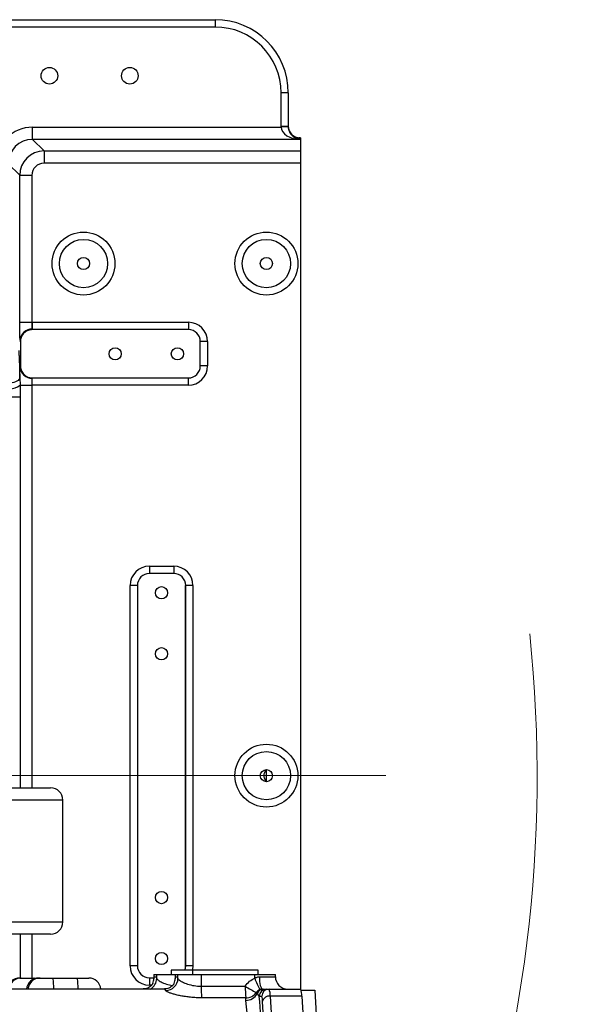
# Model space of a CAD drawing. Header units: millimetres. Extents: x -1 to 10933, y 0 to 7722.
# Tile 91 of 122: x 4304 to 4536, y 6197 to 6601. Entities that reach past the tile are written whole.
import ezdxf

# ---------------------------------------------------------------- set-up
doc = ezdxf.new("R2010")
doc.units = ezdxf.units.MM
doc.header["$LTSCALE"] = 13
doc.header["$PDSIZE"] = -1
doc.dimstyles.new('efort-st-1', dxfattribs={"dimtxt": 100, "dimasz": 100, "dimexe": 1.25, "dimexo": 0.625, "dimtad": 1, "dimdec": 0, "dimdsep": 46, "dimtxsty": 'Standard', "dimcen": 2.5, "dimclrd": 3, "dimclre": 3, "dimadec": 0, "dimazin": 0, "dimtfac": 1, "dimtmove": 0, "dimatfit": 3, "dimfxl": 1, "dimarcsym": 0})

# ---------------------------------------------------------------- blocks, each defined once
blk = doc.blocks.new('SW_CENTERMARKSYMBOL_3')
at = {"color": 0, "linetype": 'Continuous', "lineweight": 18}
blk.add_line((5, 0), (499.96, 0), dxfattribs=at)
blk = doc.blocks.new('*D158')
at = {"color": 3, "lineweight": -2}
for p, q in [((3955.86, 6291.1), (4398.6, 5948.2)), ((4787.32, 5647.14), (4477.66, 5886.97))]:
    blk.add_line(p, q, dxfattribs=at)
at = {"color": 3}
blk.add_solid([(4487.87, 5900.15), (4467.46, 5873.79), (4398.6, 5948.2)], dxfattribs=at)
at = {"layer": 'Defpoints', "color": 0}
for p in [(3955.86, 6291.1), (4398.6, 5948.2)]:
    blk.add_point(p, dxfattribs=at)
at = {"color": 0, "insert": (4709.39, 5771.53), "char_height": 100, "attachment_point": 5, "rotation": 322.2423}
blk.add_mtext('R560', dxfattribs=at)

msp = doc.modelspace()

# ---------------------------------------------------------------- linework, layer by layer
at = {"color": 7, "linetype": 'Continuous', "lineweight": 25}
for p, q in [((4288.81, 6601.1), (4383.81, 6601.1)), ((4383.81, 6598.1), (4288.81, 6598.1)), ((4383.81, 6601.1), (4383.81, 6598.1)), ((4410.81, 6557.27), (4410.81, 6571.1)), ((4413.81, 6571.1), (4410.81, 6571.1)), ((4413.81, 6571.1), (4413.81, 6557.27)), ((4413.81, 6557.27), (4410.81, 6557.27)), ((4308.91, 6552), (4308.91, 6557)), ((4308.91, 6557), (4410.81, 6557)), ((4413.81, 6557.1), (4410.81, 6557)), ((4308.91, 6552), (4313.63, 6547.27)), ((4418.81, 6552), (4308.91, 6552)), ((4417.8, 6552.67), (4418.29, 6552.59)), ((4418.81, 6552.59), (4418.29, 6552.59)), ((4418.81, 6552.59), (4418.81, 6552.49)), ((4418.81, 6552.49), (4418.81, 6552)), ((4418.81, 6552), (4418.81, 6547.27)), ((4313.63, 6547.27), (4313.63, 6542.27)), ((4313.63, 6547.27), (4418.81, 6547.27)), ((4418.81, 6547.27), (4418.81, 6542.27)), ((4303.64, 6537.28), (4298.91, 6542)), ((4418.81, 6542.27), (4313.63, 6542.27)), ((4418.81, 6542.27), (4418.81, 6203.6)), ((4303.64, 6477), (4303.64, 6537.28)), ((4303.64, 6537.28), (4308.64, 6537.28)), ((4308.64, 6537.28), (4308.64, 6477)), ((4303.64, 6477), (4308.64, 6477)), ((4308.81, 6477), (4372.81, 6477)), ((4308.81, 6477), (4308.81, 6474.23)), ((4372.81, 6477), (4372.81, 6474)), ((4308.81, 6474), (4308.78, 6474)), ((4308.81, 6474), (4308.81, 6474)), ((4372.81, 6474), (4308.81, 6474)), ((4372.81, 6474), (4308.91, 6474)), ((4372.81, 6474), (4372.81, 6474)), ((4303.91, 6469), (4303.91, 6459.2)), ((4377.7, 6459.1), (4377.7, 6469.1)), ((4377.71, 6469.1), (4377.7, 6469.1)), ((4377.71, 6459.1), (4377.71, 6469.1)), ((4380.71, 6469.1), (4377.71, 6469.1)), ((4380.71, 6469.1), (4380.71, 6459.1)), ((4377.71, 6459.1), (4377.7, 6459.1)), ((4380.71, 6459.1), (4377.71, 6459.1)), ((4303.66, 6454.26), (4303.77, 6451.21)), ((4308.78, 6454.21), (4308.81, 6454.21)), ((4308.81, 6454.21), (4372.81, 6454.21)), ((4308.81, 6454.21), (4308.81, 6454.21)), ((4308.81, 6451.21), (4308.81, 6453.97)), ((4308.91, 6454.2), (4372.81, 6454.2)), ((4372.81, 6454.2), (4372.81, 6454.21)), ((4372.81, 6451.21), (4372.81, 6454.2)), ((4303.77, 6451.21), (4308.64, 6451.21)), ((4303.77, 6451.21), (4303.87, 6446.33)), ((4372.81, 6451.21), (4308.81, 6451.21)), ((4303.87, 6446.33), (4299.1, 6446.33)), ((4356.81, 6377), (4366.81, 6377)), ((4356.81, 6377), (4356.81, 6374)), ((4366.81, 6377), (4366.81, 6374)), ((4366.81, 6374), (4356.81, 6374)), ((4356.81, 6374), (4356.81, 6374)), ((4366.81, 6374), (4356.81, 6374)), ((4366.81, 6374), (4366.81, 6374)), ((4348.91, 6213.1), (4348.91, 6369.1)), ((4351.91, 6369.1), (4348.91, 6369.1)), ((4351.91, 6369.1), (4351.91, 6213.1)), ((4351.91, 6369.1), (4351.91, 6213.1)), ((4351.91, 6369.1), (4351.91, 6369.1)), ((4371.71, 6369.1), (4371.7, 6369.1)), ((4371.7, 6213.1), (4371.7, 6369.1)), ((4371.71, 6213.1), (4371.71, 6369.1)), ((4374.71, 6369.1), (4371.71, 6369.1)), ((4374.71, 6369.1), (4374.71, 6213.1)), ((4404.81, 6288.6), (4404.81, 6293.6)), ((4260.53, 6286.1), (4316.31, 6286.1)), ((4321.31, 6231.1), (4321.31, 6281.1)), ((4316.31, 6226.1), (4181.31, 6226.1)), ((4351.91, 6213.1), (4348.91, 6213.1)), ((4351.91, 6213.1), (4351.91, 6213.1)), ((4365.73, 6211.4), (4365.73, 6209.6)), ((4374.52, 6211.4), (4365.73, 6211.4)), ((4371.71, 6213.1), (4371.7, 6213.1)), ((4374.71, 6213.1), (4371.71, 6213.1)), ((4374.44, 6211.4), (4374.44, 6209.6)), ((4388.72, 6211.4), (4374.44, 6211.4)), ((4401.44, 6211.4), (4388.72, 6211.4)), ((4401.44, 6209.6), (4401.44, 6211.4)), ((4303.64, 6208.1), (4304.22, 6208.1)), ((4304.22, 6208.1), (4309.5, 6208.1)), ((4309.5, 6208.1), (4311.4, 6208.1)), ((4311.41, 6208.1), (4311.99, 6208.1)), ((4311.99, 6208.1), (4317.28, 6208.1)), ((4317.28, 6208.1), (4327.26, 6208.1)), ((4327.26, 6208.1), (4331.97, 6208.1)), ((4356.81, 6208.21), (4358.67, 6208.21)), ((4356.81, 6208.2), (4356.81, 6208.21)), ((4356.81, 6208.2), (4356.81, 6205.21)), ((4358.67, 6209.6), (4358.67, 6207.82)), ((4358.67, 6209.6), (4358.68, 6209.6)), ((4358.68, 6209.6), (4358.68, 6207.95)), ((4358.68, 6209.6), (4359.84, 6209.6)), ((4358.74, 6207.82), (4358.68, 6207.95)), ((4359.84, 6209.6), (4367.37, 6209.6)), ((4359.84, 6207.95), (4359.84, 6209.6)), ((4367.37, 6209.6), (4367.37, 6207.82)), ((4367.37, 6209.6), (4367.39, 6209.6)), ((4367.39, 6209.6), (4367.39, 6207.95)), ((4367.39, 6209.6), (4368.55, 6209.6)), ((4367.45, 6207.82), (4367.39, 6207.95)), ((4368.55, 6209.6), (4378.06, 6209.6)), ((4368.55, 6207.95), (4368.55, 6209.6)), ((4378.06, 6209.6), (4378.06, 6204.74)), ((4378.06, 6209.6), (4400.02, 6209.6)), ((4400.02, 6208.02), (4400.02, 6209.6)), ((4400.02, 6209.6), (4408.5, 6209.6)), ((4408.5, 6208.6), (4408.5, 6209.6)), ((4362.98, 6203.6), (4067.79, 6203.6)), ((4378.06, 6204.74), (4396.16, 6204.74)), ((4401.03, 6201.73), (4400.66, 6202.15)), ((4403.28, 6203.6), (4403.75, 6203.6)), ((4404.89, 6203.6), (4405.95, 6203.6)), ((4405.95, 6203.6), (4418.93, 6203.6)), ((4419.14, 6203.1), (4419.11, 6203.1)), ((4419.14, 6203.1), (4424.63, 6203.1)), ((4419.16, 6202.79), (4419.14, 6203.1)), ((4424.63, 6203.1), (4425.5, 6188.1)), ((4396.36, 6199.99), (4378.26, 6199.99)), ((4396.4, 6198.93), (4396.36, 6199.99)), ((4402.95, 6200.6), (4401.89, 6200.6)), ((4403.77, 6189.41), (4403.24, 6198.55)), ((4406.36, 6200.67), (4406.89, 6191.53)), ((4419.34, 6200.67), (4406.36, 6200.67)), ((4419.34, 6200.67), (4419.87, 6191.53))]:
    msp.add_line(p, q, dxfattribs=at)
at = {"color": 8, "linetype": 'Continuous', "lineweight": 25}
for p, q in [((4308.64, 6451.21), (4308.64, 6286.1)), ((4303.87, 6446.33), (4303.87, 6286.1)), ((4321.31, 6281.1), (4261.4, 6281.1)), ((4218.06, 6231.1), (4321.31, 6231.1)), ((4303.87, 6226.1), (4303.87, 6208.1)), ((4308.64, 6226.1), (4308.64, 6208.1)), ((4356.81, 6208.2), (4358.67, 6208.2)), ((4401.93, 6208.6), (4408.5, 6208.6)), ((4357.78, 6205.21), (4356.81, 6205.21))]:
    msp.add_line(p, q, dxfattribs=at)
at = {"color": 7, "linetype": 'Continuous', "lineweight": 25, "flags": 128}
for points in [[(4308.91, 6474), (4308.9, 6474), (4308.81, 6474)], [(4303.66, 6454.26), (4303.57, 6453.87), (4303.34, 6453.5), (4302.99, 6453.15), (4302.52, 6452.82), (4301.95, 6452.54), (4301.28, 6452.3), (4300.55, 6452.12), (4299.77, 6451.99)], [(4308.81, 6454.21), (4308.9, 6454.2), (4308.91, 6454.2)], [(4371.4, 6211.4), (4371.61, 6212.15), (4371.7, 6213.1)], [(4358.68, 6207.95), (4358.83, 6208.23), (4358.97, 6208.44), (4359.12, 6208.56), (4359.26, 6208.6), (4359.41, 6208.56), (4359.55, 6208.44), (4359.7, 6208.23), (4359.84, 6207.95)], [(4367.39, 6207.95), (4367.53, 6208.23), (4367.68, 6208.44), (4367.82, 6208.56), (4367.97, 6208.6), (4368.11, 6208.56), (4368.26, 6208.44), (4368.4, 6208.23), (4368.55, 6207.95)], [(4401.93, 6208.6), (4401.95, 6207.63), (4402.03, 6206.69), (4402.15, 6205.83), (4402.32, 6205.07), (4402.53, 6204.45), (4402.76, 6203.98), (4403.01, 6203.7), (4403.28, 6203.6)]]:
    msp.add_lwpolyline(points, dxfattribs=at)
at = {"color": 8, "linetype": 'Continuous', "lineweight": 25, "flags": 128}
for points in [[(4371.4, 6211.4), (4371.61, 6212.15), (4371.71, 6213.1)], [(4374.71, 6213.1), (4374.55, 6211.56), (4374.52, 6211.4)], [(4309.6, 6207.77), (4309.55, 6208.01), (4309.5, 6208.1)]]:
    msp.add_lwpolyline(points, dxfattribs=at)
at = {"color": 7, "linetype": 'Continuous', "lineweight": 25}
for centre, radius in [((4315.81, 6578.1), 3.4), ((4348.81, 6578.1), 3.4), ((4329.81, 6501.1), 12.9), ((4404.81, 6501.1), 12.9), ((4329.81, 6501.1), 9.9), ((4329.81, 6501.1), 9.9), ((4404.81, 6501.1), 9.9), ((4404.81, 6501.1), 9.9), ((4329.81, 6501.1), 2.5), ((4404.81, 6501.1), 2.5), ((4342.81, 6464.1), 2.5), ((4368.31, 6464.1), 2.5), ((4361.81, 6366.1), 2.5), ((4361.81, 6341.1), 2.5), ((4404.81, 6291.1), 12.9), ((4404.81, 6291.1), 9.9), ((4404.81, 6291.1), 9.9), ((4404.81, 6291.1), 2.5), ((4361.81, 6241.1), 2.5), ((4361.81, 6216.1), 2.5)]:
    msp.add_circle(centre, radius, dxfattribs=at)
for centre, radius, start, end in [((4383.81, 6571.1), 30, 0, 90), ((4383.81, 6571.1), 27, 0, 90), ((4418.81, 6557.49), 5, 180.0175, 270.0175), ((4313.64, 6537.27), 10, 90.0349, 179.9651), ((4308.81, 6469.1), 7.9, 90, 91.2448), ((4372.81, 6469.1), 7.9, 0, 90), ((4308.7, 6469.34), 4.89, 88.7003, 176.7198), ((4308.81, 6469.1), 4.9, 90, 90.366), ((4372.81, 6469.1), 4.9, 0, 90), ((4372.81, 6469.1), 4.9, 0, 90), ((4308.7, 6458.87), 4.89, 183.2802, 271.2997), ((4372.81, 6459.1), 4.9, 270, 0), ((4372.81, 6459.1), 4.9, 270, 0), ((4372.81, 6459.1), 7.9, 270, 0), ((4308.81, 6459.1), 4.9, 269.634, 270), ((4299.5, 6456.76), 7, 269.7562, 307.5252), ((4308.81, 6459.1), 7.9, 268.7552, 270), ((4356.81, 6369.1), 7.9, 90, 180), ((4366.81, 6369.1), 7.9, 0, 90), ((4356.81, 6369.1), 4.9, 90, 180), ((4356.81, 6369.1), 4.9, 90, 180), ((4366.81, 6369.1), 4.9, 0, 90), ((4366.81, 6369.1), 4.9, 0, 90), ((4316.31, 6281.1), 5, 0, 90), ((4316.31, 6231.1), 5, 270, 0), ((4356.81, 6213.1), 7.9, 180, 270), ((4356.81, 6213.1), 4.9, 180, 270), ((4356.81, 6213.1), 4.9, 180, 270), ((4311.4, 6203.1), 5, 90, 174.2608), ((4331.97, 6203.1), 5, 5.7392, 90), ((4353.78, 6207.91), 4.9, 335.8877, 0.455), ((4363.53, 6208.01), 5.02, 269.8789, 359.2903), ((4362.48, 6207.91), 4.9, 335.8877, 0.455), ((4426.41, 6217.39), 28.01, 199.5473, 210.0004), ((4413.5, 6208.6), 5, 180, 270), ((4417.11, 6204), 39.06, 178.9146, 185.8897), ((4435.21, 6204), 39.06, 178.9146, 185.8897), ((4428.45, 6255.71), 60.34, 237.6454, 242.5745), ((4396.52, 6205.03), 5.04, 268.1621, 325.2112), ((4403.77, 6200.67), 2.93, 90.3468, 158.8434), ((4404.89, 6200.61), 3, 90.0484, 180.0483), ((4405.95, 6200.61), 3, 90.0484, 180.0483), ((4398.53, 6201.07), 7.84, 357.1046, 18.8486), ((4411.51, 6201.07), 7.84, 357.1046, 18.8486), ((4396.45, 6204.07), 5.14, 269.3794, 332.8716), ((3998.91, 6155.09), 399.9, 0.3496, 6.2941), ((3954.08, 6157.33), 449.89, 1.1245, 5.5192), ((4397.76, 6198.83), 5.49, 357.1046, 18.8486), ((4406.01, 6197.84), 2.86, 82.9511, 165.5063)]:
    msp.add_arc(centre, radius, start, end, dxfattribs=at)
at = {"color": 0, "linetype": 'Continuous', "lineweight": 18}
msp.add_arc((3955.86, 6291.1), 560, 262.7, 5.9556, dxfattribs=at)
at = {"color": 8, "linetype": 'Continuous', "lineweight": 25}
for centre, radius, start, end in [((4303.64, 6203.11), 5, 90.0451, 174.312), ((4304.22, 6203.11), 5, 90.0451, 174.312), ((4311.42, 6203.11), 5, 90.0451, 174.312), ((4312, 6203.11), 5, 90.0451, 174.312), ((4297.29, 6204.56), 20.3, 357.2945, 10.0485), ((4307.27, 6204.56), 20.3, 357.2945, 10.0485), ((4354.84, 6208), 5, 298.4207, 359.3939), ((4362.7, 6202.82), 0.834, 12.0737, 70.8942)]:
    msp.add_arc(centre, radius, start, end, dxfattribs=at)
at = {"color": 7, "linetype": 'Continuous', "lineweight": 25}
for centre, major_axis, ratio, start_param, end_param in [((4418.81, 6557.27), (0, -8), 0.999391, 4.712389, 4.747296), ((4418.81, 6557.27), (0, 5.01), 0.998661, 1.570796, 1.605703), ((4308.93, 6541.99), (10.62, -10.62), 0.998783, 2.356803, 3.926382), ((4418.81, 6557), (8, -0.29), 0.624133, 3.198807, 4.734697), ((4418.81, 6557), (-3.6, 3.67), 0.945679, 0.80089, 2.33678), ((4308.93, 6541.99), (-7.09, 7.09), 0.997569, 5.498396, 7.067974), ((4410.81, 6552.49), (8, 0), 0.034921, 0, 0.360976), ((4313.64, 6537.27), (3.54, -3.54), 0.998783, 2.356803, 3.926382), ((4308.92, 6477), (0, 3), 0.093122, 2.745399, 3.106686), ((4303.92, 6477), (0, 8), 0.034921, 2.745399, 3.119779), ((4303.92, 6451.21), (0, 8), 0.034921, 0.021814, 0.396193), ((4308.92, 6451.21), (0, 3), 0.093122, 0.034907, 0.396193)]:
    msp.add_ellipse(centre, major_axis=major_axis, ratio=ratio, start_param=start_param, end_param=end_param, dxfattribs=at)
for points, knots in [([(4417.88, 6552.6), (4417.89, 6552.6), (4417.91, 6552.6), (4417.82, 6552.61), (4417.59, 6552.65), (4417.13, 6552.78), (4416.49, 6553.04), (4415.76, 6553.49), (4415.05, 6554.14), (4414.42, 6555.01), (4413.97, 6556.06), (4413.82, 6556.92), (4413.81, 6557.4), (4413.81, 6557.48)], [0, 0, 0, 0, 0.01408, 0.083235, 0.140603, 0.208337, 0.305516, 0.414132, 0.535754, 0.672202, 0.817824, 0.967683, 1, 1, 1, 1]), ([(4303.81, 6469.62), (4303.8, 6469.81), (4303.76, 6470.38), (4303.7, 6471.91), (4303.65, 6474.3), (4303.64, 6476.1), (4303.64, 6477)], [0, 0, 0, 0, 0.139251, 0.426071, 0.71303, 1, 1, 1, 1]), ([(4308.64, 6477), (4308.63, 6476.66), (4308.6, 6475.99), (4308.58, 6475.09), (4308.56, 6474.56), (4308.67, 6474.31), (4308.77, 6474.26), (4308.81, 6474.23)], [0, 0, 0, 0, 0.283835, 0.567616, 0.850888, 0.93875, 1, 1, 1, 1]), ([(4308.78, 6474), (4308.22, 6473.93), (4307.09, 6473.79), (4305.62, 6472.88), (4304.52, 6471.58), (4303.98, 6470.2), (4303.93, 6469.32), (4303.91, 6469)], [0, 0, 0, 0, 0.218896, 0.437808, 0.656342, 0.874652, 1, 1, 1, 1]), ([(4303.23, 6465.43), (4303.23, 6465.43), (4303.24, 6465.19), (4303.27, 6464.72), (4303.33, 6463.76), (4303.41, 6462.26), (4303.51, 6459.99), (4303.6, 6457.23), (4303.64, 6455.16), (4303.66, 6454.26)], [0, 0, 0, 0, 0.001445, 0.084166, 0.166869, 0.331923, 0.574065, 0.815629, 1, 1, 1, 1]), ([(4303.66, 6454.26), (4303.67, 6454.93), (4303.7, 6456.4), (4303.76, 6457.83), (4303.8, 6458.4), (4303.81, 6458.59)], [0, 0, 0, 0, 0.361655, 0.791372, 1, 1, 1, 1]), ([(4303.91, 6459.2), (4303.97, 6458.64), (4304.08, 6457.52), (4304.94, 6456.02), (4306.21, 6454.89), (4307.57, 6454.31), (4308.45, 6454.24), (4308.78, 6454.21)], [0, 0, 0, 0, 0.218401, 0.436805, 0.655132, 0.873475, 1, 1, 1, 1]), ([(4308.81, 6453.97), (4308.76, 6453.94), (4308.66, 6453.89), (4308.56, 6453.64), (4308.58, 6453.12), (4308.6, 6452.22), (4308.63, 6451.55), (4308.64, 6451.21)], [0, 0, 0, 0, 0.074002, 0.1490758, 0.4323599, 0.7161525, 1, 1, 1, 1]), ([(4404.81, 6288.6), (4404.59, 6288.98), (4404.24, 6289.58), (4403.92, 6290.46), (4403.84, 6291.17), (4403.99, 6292.07), (4404.38, 6292.86), (4404.7, 6293.42), (4404.81, 6293.6)], [0, 0, 0, 0, 0.255522, 0.401268, 0.511439, 0.62174, 0.875333, 1, 1, 1, 1]), ([(4368.55, 6207.95), (4368.65, 6207.78), (4368.89, 6207.37), (4370.22, 6206.51), (4372.39, 6205.6), (4375.09, 6204.89), (4377.07, 6204.79), (4378.06, 6204.74)], [0, 0, 0, 0, 0.159173, 0.379968, 0.592773, 0.79749, 1, 1, 1, 1]), ([(4396.16, 6204.74), (4396.7, 6205.48), (4397.73, 6206.88), (4399.28, 6207.65), (4400.02, 6208.02)], [0, 0, 0, 0, 0.525269, 1, 1, 1, 1]), ([(4400.02, 6208.02), (4400.36, 6208.2), (4400.84, 6208.45), (4401.5, 6208.58), (4401.78, 6208.6), (4401.93, 6208.6)], [0, 0, 0, 0, 0.566392, 0.779238, 1, 1, 1, 1]), ([(4358.27, 6205.93), (4358.25, 6205.89), (4358.21, 6205.8), (4357.99, 6205.45), (4357.62, 6204.99), (4357.03, 6204.46), (4356.18, 6203.97), (4355.22, 6203.64), (4354.55, 6203.64), (4354.27, 6203.64)], [0, 0, 0, 0, 0.191859, 0.350491, 0.492362, 0.627482, 0.762333, 0.899394, 1, 1, 1, 1]), ([(4366.97, 6205.93), (4366.95, 6205.89), (4366.91, 6205.8), (4366.7, 6205.45), (4366.33, 6204.99), (4365.73, 6204.46), (4364.89, 6203.97), (4363.93, 6203.64), (4363.26, 6203.64), (4362.98, 6203.64)], [0, 0, 0, 0, 0.191859, 0.350491, 0.492362, 0.627482, 0.762333, 0.899394, 1, 1, 1, 1]), ([(4378.26, 6199.99), (4377.49, 6200), (4375.97, 6200.03), (4373.73, 6200.2), (4371.6, 6200.47), (4369.61, 6200.81), (4367.82, 6201.21), (4366.26, 6201.64), (4365, 6202.08), (4363.91, 6202.56), (4363.67, 6202.83), (4363.52, 6202.99)], [0, 0, 0, 0, 0.106074, 0.212149, 0.316709, 0.421265, 0.526639, 0.631992, 0.739208, 0.846386, 1, 1, 1, 1]), ([(4402.16, 6203.38), (4401.87, 6203.25), (4401.27, 6202.96), (4400.87, 6202.43), (4400.66, 6202.15)], [0, 0, 0, 0, 0.478345, 1, 1, 1, 1]), ([(4403.28, 6203.6), (4403.19, 6203.6), (4402.92, 6203.59), (4402.53, 6203.52), (4402.25, 6203.42), (4402.16, 6203.38)], [0, 0, 0, 0, 0.227852, 0.75098, 1, 1, 1, 1]), ([(4403.75, 6203.6), (4404.02, 6203.6), (4404.55, 6203.6), (4404.77, 6203.6), (4404.89, 6203.6)], [0, 0, 0, 0, 0.498644, 1, 1, 1, 1]), ([(4401.89, 6200.6), (4401.72, 6200.91), (4401.51, 6201.31), (4401.12, 6201.65), (4401.03, 6201.73)], [0, 0, 0, 0, 0.783561, 1, 1, 1, 1])]:
    msp.add_open_spline(points, degree=3, knots=knots, dxfattribs=at)
at = {"color": 8, "linetype": 'Continuous', "lineweight": 25}
msp.add_open_spline([(4359.84, 6207.95), (4359.94, 6207.78), (4360.18, 6207.37), (4361.52, 6206.52), (4363.63, 6205.59), (4365.45, 6205.2), (4366.32, 6205.01)], degree=3, knots=[0, 0, 0, 0, 0.202029, 0.482271, 0.752371, 1, 1, 1, 1], dxfattribs=at)

# ---------------------------------------------------------------- block references
at = {"color": 0, "linetype": 'Continuous', "lineweight": 18}
msp.add_blockref('SW_CENTERMARKSYMBOL_3', (3953.81, 6291.1), dxfattribs=at)

# ---------------------------------------------------------------- dimensions: what is measured, and where the dimension line sits
at = {"color": 0}
dim = msp.add_radius_dim(center=(3955.86, 6291.1), mpoint=(4398.6, 5948.2), dimstyle='efort-st-1', dxfattribs=at)
dim.commit()
dim.dimension.update_dxf_attribs({"geometry": '*D158', "text_midpoint": (4678.39, 5731.51), "dimtype": 164})

doc.saveas('drawing.dxf')
